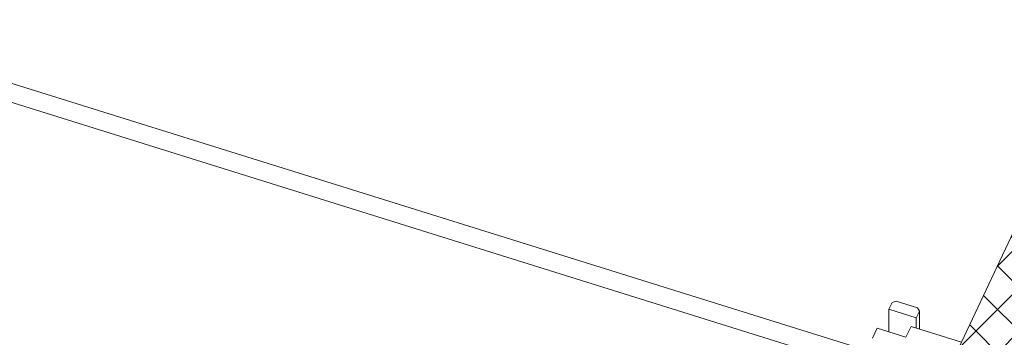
# Model space of a CAD drawing. Header units: millimetres. Extents: x -21126 to 28102, y -1237 to 9397.
# Tile 102 of 226: x -7194 to -6230, y 1245 to 1556. Entities that reach past the tile are written whole.
import ezdxf

# ---------------------------------------------------------------- set-up
doc = ezdxf.new("R2010")
doc.units = ezdxf.units.MM
doc.header["$MEASUREMENT"] = 0
doc.linetypes.add('Wipeout_Contour', pattern=[1000, 0, -1000])
doc.layers.add('12_FAÇ_Façana', color=7, linetype='Continuous')
doc.layers.add('Ventanas Archicad', color=7, linetype='Continuous')
doc.layers.add('12_FAÇ_Façana_Pluma_Nº__174', color=7, linetype='Continuous', lineweight=13, true_color=0xe4ad2c)
doc.layers.add('Ventanas Archicad_Pluma_Nº__23', color=7, linetype='Continuous', lineweight=5, true_color=0xa4a4a6)
doc.layers.add('12_FAÇ_Façana_Pluma_Nº__7', color=7, linetype='Continuous', lineweight=5)
doc.layers.add('Ventanas Archicad_Pluma_Nº__1', color=7, linetype='Continuous', lineweight=5)

# ---------------------------------------------------------------- blocks, each defined once
blk = doc.blocks.new('Elem Sección_21_1')
at = {"layer": '12_FAÇ_Façana_Pluma_Nº__174', "linetype": 'Continuous', "lineweight": 13, "true_color": 0xe4ad2c}
h = blk.add_hatch(dxfattribs=at)
h.set_pattern_fill('SATE_Aislamiento_0001', color=42, style=0, pattern_type=2)
h.set_pattern_definition([(45, (0, 0), (-21.2132, 21.2132), []), (135, (0, 0), (21.2132, 21.2132), [])])
h.paths.add_polyline_path([(-6281.41, 1220.37), (-3959.94, 495.36), (-3891.61, 640.9), (-6118.9, 1336.49), (-6188.27, 1358.15), (-6213.09, 1365.91)])
at = {"layer": '12_FAÇ_Façana_Pluma_Nº__7', "color": 7, "linetype": 'Continuous', "lineweight": 5, "flags": 128}
blk.add_lwpolyline([(-6127.68, 1547.83), (-6131.47, 1539.74), (-6213.09, 1365.91), (-6271.92, 1240.58), (-6281.41, 1220.37), (-6290.9, 1200.16), (-6315.58, 1147.6), (-6319.37, 1139.52)], dxfattribs=at)
blk = doc.blocks.new('Elem Sección_29_1')
at = {"layer": 'Ventanas Archicad_Pluma_Nº__1', "color": 7, "linetype": 'Continuous', "lineweight": 5}
blk.add_line((-7409.57, 1540.25), (-6369.03, 1215.28), dxfattribs=at)
at = {"color": 254, "linetype": 'Wipeout_Contour', "lineweight": 0, "ltscale": 38725.806776}
blk.add_wipeout([(-6343.07, 1273), (-6316.31, 1264.64), (-6313.27, 1271.11), (-6315.11, 1274.46), (-6335.92, 1280.96), (-6340.03, 1279.47)], dxfattribs=at).dxf.layer = 'Ventanas Archicad'
at = {"color": 254, "linetype": 'Wipeout_Contour', "lineweight": 0, "ltscale": 25848.233687}
blk.add_wipeout([(-6327.5, 1234.76), (-6322.94, 1244.46), (-6354.65, 1254.37), (-6359.21, 1244.66)], dxfattribs=at).dxf.layer = 'Ventanas Archicad'
at = {"layer": 'Ventanas Archicad_Pluma_Nº__1', "color": 7, "linetype": 'Continuous', "lineweight": 5}
for p, q in [((-6361.43, 1231.45), (-7401.98, 1556.42)), ((-6343.07, 1250.75), (-6343.07, 1273)), ((-6316.31, 1264.64), (-6316.31, 1254.44)), ((-6313.27, 1253.5), (-6313.27, 1271.11)), ((-6321.47, 1256.06), (-6326.41, 1245.55)), ((-6321.47, 1256.06), (-6271.92, 1240.58))]:
    blk.add_line(p, q, dxfattribs=at)
at = {"layer": 'Ventanas Archicad_Pluma_Nº__23', "color": 253, "linetype": 'Continuous', "lineweight": 5, "true_color": 0xa4a4a6}
for p, q in [((-6340.03, 1279.47), (-6343.07, 1273)), ((-6343.07, 1273), (-6316.31, 1264.64)), ((-6335.92, 1280.96), (-6340.03, 1279.47)), ((-6335.92, 1280.96), (-6315.11, 1274.46)), ((-6315.11, 1274.46), (-6313.27, 1271.11)), ((-6313.27, 1271.11), (-6316.31, 1264.64)), ((-6354.65, 1254.37), (-6359.21, 1244.66)), ((-6354.65, 1254.37), (-6326.41, 1245.55))]:
    blk.add_line(p, q, dxfattribs=at)

msp = doc.modelspace()

# ---------------------------------------------------------------- block references
at = {"layer": '12_FAÇ_Façana', "lineweight": 0}
msp.add_blockref('Elem Sección_21_1', (0, 0), dxfattribs=at)

# ---------------------------------------------------------------- next in the draw order: block references
at = {"layer": 'Ventanas Archicad', "lineweight": 0}
msp.add_blockref('Elem Sección_29_1', (0, 0), dxfattribs=at)

doc.saveas('drawing.dxf')
